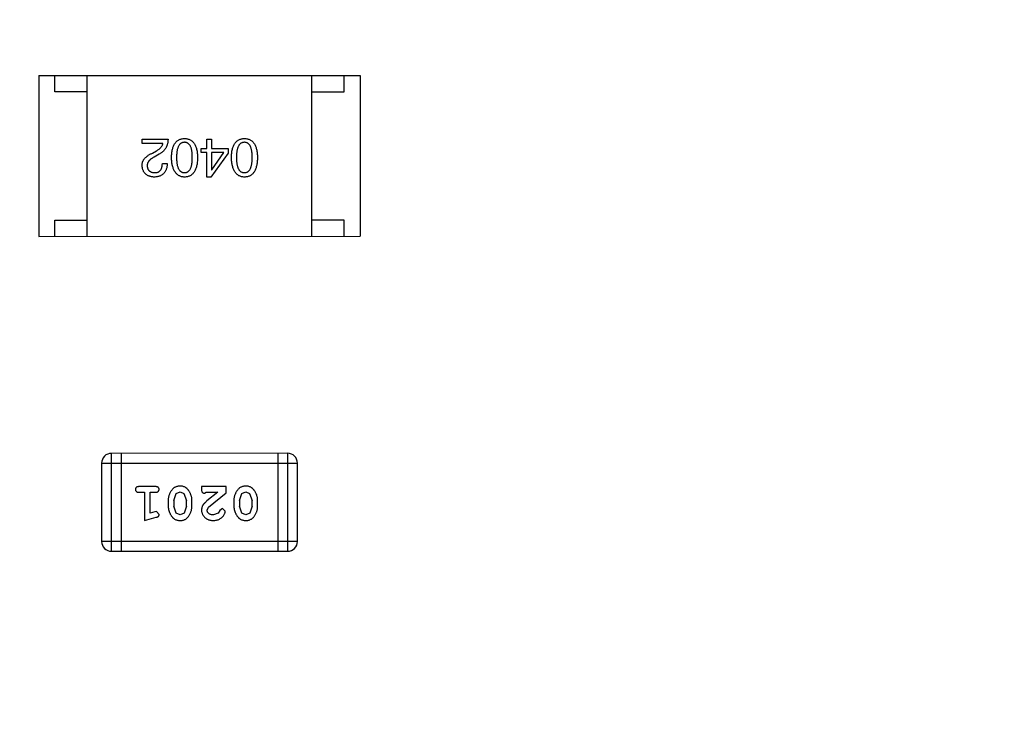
# Model space of a CAD drawing. Header units: millimetres. Extents: x -49 to 165, y -182 to -55.
# Tile 85 of 93: x 134.91 to 137.97, y -117.64 to -115.47. Entities that reach past the tile are written whole.
import ezdxf

# ---------------------------------------------------------------- set-up
doc = ezdxf.new("R2010")
doc.units = ezdxf.units.MM
doc.header["$LTSCALE"] = 1.21
doc.header["$MEASUREMENT"] = 0
doc.header["$PDMODE"] = 3
doc.header["$PDSIZE"] = 0.3125
doc.layers.get('0').update_dxf_attribs({"linetype": 'CONTINUOUS'})
doc.layers.get('DEFPOINTS').update_dxf_attribs({"linetype": 'CONTINUOUS'})
doc.layers.add('Dim', color=3, linetype='CONTINUOUS', lineweight=25)
doc.styles.get("Standard").update_dxf_attribs({"font": 'txt', "width": 0.8})
doc.dimstyles.get("Standard").update_dxf_attribs({"dimtxt": 0.15625, "dimasz": 0.1875, "dimexe": 0.125, "dimexo": 0.0625, "dimgap": 0.09, "dimtad": 0, "dimtih": 1, "dimtoh": 1, "dimzin": 4, "dimdsep": 46, "dimtxsty": 'Standard', "dimblk": '_FILLED', "dimblk1": '_FILLED', "dimblk2": '_FILLED', "dimcen": 0.09, "dimazin": 1, "dimtp": 0.01, "dimtm": 0.01, "dimtfac": 1, "dimtofl": 0, "dimtmove": 0, "dimatfit": 3, "dimldrblk": '_FILLED', "dimfxl": 1, "dimtolj": 1, "dimtzin": 4, "dimarcsym": 0})

# ---------------------------------------------------------------- blocks, each defined once
blk = doc.blocks.new('_FILLED')
at = {"color": 0, "linetype": 'ByBlock'}
blk.add_solid([(0, 0), (-1, 0.1667), (-1, -0.1667)], dxfattribs=at)
blk = doc.blocks.new('*D79')
at = {"layer": 'DEFPOINTS', "color": 0}
for p in [(103.9882, -113.9099), (95.9455, -118.3888), (95.7094, -126.5744), (123.0081, -126.5744), (150.6978, -126.5744)]:
    blk.add_point(p, dxfattribs=at)
at = {"layer": 'Dim', "color": 0, "lineweight": -2}
for p, q in [((103.9361, -113.8752), (99.3703, -110.835)), ((95.6469, -126.5744), (94.6096, -126.5744))]:
    blk.add_line(p, q, dxfattribs=at)
for start, end in [(149.38213, 160.15016), (166.19189, 176.95991)]:
    blk.add_arc((123.0081, -126.5744), 28.2735, start, end, dxfattribs=at)
at = {"layer": 'Dim', "color": 0, "lineweight": -2, "xscale": 1.5, "yscale": 1.5, "zscale": 1.5}
for p, rotation in [((99.4744, -110.9043), 57.86208909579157), ((94.7346, -126.5744), 268.4799565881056)]:
    blk.add_blockref('_FILLED', p, dxfattribs=dict(at, rotation=rotation))
at = {"layer": 'Dim', "color": 0, "insert": (95.9455, -118.3888), "char_height": 1.5, "attachment_point": 5, "rotation": 73.171}
blk.add_mtext('\\A1;34%%d', dxfattribs=at)

msp = doc.modelspace()

# ---------------------------------------------------------------- linework, layer by layer
at = {"color": 6, "linetype": 'Continuous'}
for p, q in [((134.9658, -115.6431), (135.9658, -115.643)), ((134.9658, -115.6431), (134.9658, -116.1431)), ((135.0158, -115.693), (135.0158, -115.643)), ((135.1158, -116.143), (135.1158, -115.643)), ((135.8158, -116.143), (135.8158, -115.643)), ((135.9158, -115.693), (135.9158, -115.643)), ((135.9658, -115.643), (135.9658, -116.143)), ((135.1158, -115.693), (135.0158, -115.693)), ((135.8158, -115.693), (135.9158, -115.693)), ((135.2873, -115.8544), (135.2873, -115.8407)), ((135.2873, -115.8407), (135.368, -115.8407)), ((135.4889, -115.8407), (135.5033, -115.8406)), ((135.4889, -115.8695), (135.4889, -115.8407)), ((135.5033, -115.8406), (135.5033, -115.8695)), ((135.3516, -115.8544), (135.2873, -115.8544)), ((135.4712, -115.8695), (135.4889, -115.8695)), ((135.4712, -115.882), (135.4712, -115.8695)), ((135.5033, -115.8695), (135.5551, -115.8695)), ((135.5551, -115.8695), (135.5551, -115.8839)), ((135.3194, -115.8839), (135.3319, -115.8767)), ((135.3404, -115.8872), (135.3247, -115.8964)), ((135.4889, -115.882), (135.4712, -115.882)), ((135.4889, -115.9587), (135.4889, -115.882)), ((135.5551, -115.8839), (135.5014, -115.9587)), ((135.5414, -115.882), (135.5033, -115.882)), ((135.5033, -115.882), (135.5033, -115.9357)), ((135.504, -115.9357), (135.5414, -115.882)), ((135.3503, -115.9161), (135.3654, -115.9161)), ((135.5014, -115.9587), (135.4889, -115.9587)), ((135.5033, -115.9357), (135.504, -115.9357)), ((135.0158, -116.143), (135.0158, -116.093)), ((135.0158, -116.093), (135.1158, -116.093)), ((135.9158, -116.093), (135.8158, -116.093)), ((135.9158, -116.143), (135.9158, -116.093)), ((134.9658, -116.1431), (135.9658, -116.143)), ((135.7402, -116.8183), (135.1916, -116.8184)), ((135.1916, -117.1232), (135.1916, -116.8184)), ((135.2221, -116.8184), (135.2221, -117.1232)), ((135.7098, -116.8183), (135.7098, -117.1231)), ((135.7402, -116.8183), (135.7403, -117.1231)), ((135.1611, -116.8489), (135.7707, -116.8488)), ((135.1611, -116.8489), (135.1611, -117.0927)), ((135.7707, -117.0927), (135.7707, -116.8488)), ((135.3291, -116.922), (135.2772, -116.922)), ((135.2772, -116.9393), (135.2945, -116.9393)), ((135.2945, -116.9393), (135.2945, -117.0274)), ((135.3118, -116.9393), (135.3291, -116.9393)), ((135.3118, -117.0043), (135.3118, -116.9393)), ((135.3857, -116.9653), (135.393, -116.9435)), ((135.393, -116.9435), (135.4052, -116.9377)), ((135.4052, -116.9377), (135.4174, -116.943)), ((135.4174, -116.943), (135.425, -116.9653)), ((135.5493, -116.922), (135.4722, -116.922)), ((135.4722, -116.922), (135.4722, -116.9299)), ((135.4809, -116.9424), (135.4864, -116.9393)), ((135.4864, -116.9393), (135.5226, -116.9393)), ((135.5226, -116.9393), (135.489, -116.9663)), ((135.4943, -116.9858), (135.5493, -116.9409)), ((135.5493, -116.9409), (135.5493, -116.922)), ((135.5902, -116.9653), (135.5975, -116.9435)), ((135.5975, -116.9435), (135.6098, -116.9377)), ((135.6098, -116.9377), (135.6219, -116.943)), ((135.6219, -116.943), (135.6295, -116.9653)), ((135.3684, -116.965), (135.3684, -116.9828)), ((135.3857, -116.9653), (135.3857, -116.9825)), ((135.425, -116.9825), (135.425, -116.9653)), ((135.4423, -116.9828), (135.4423, -116.965)), ((135.5729, -116.965), (135.5729, -116.9828)), ((135.5902, -116.9653), (135.5902, -116.9825)), ((135.6295, -116.9825), (135.6295, -116.9653)), ((135.6469, -116.9828), (135.6468, -116.965)), ((135.3268, -117.0001), (135.3118, -117.0043)), ((135.3322, -116.9991), (135.3268, -117.0001)), ((135.3401, -117.0083), (135.3322, -116.9991)), ((135.3933, -117.0048), (135.3857, -116.9825)), ((135.4054, -117.0101), (135.3933, -117.0048)), ((135.4178, -117.0043), (135.4054, -117.0101)), ((135.425, -116.9825), (135.4178, -117.0043)), ((135.4895, -116.9956), (135.4943, -116.9858)), ((135.5239, -117.0047), (135.509, -117.0101)), ((135.5289, -116.9962), (135.5239, -117.0047)), ((135.5373, -116.9896), (135.5289, -116.9962)), ((135.5462, -116.9981), (135.5373, -116.9896)), ((135.5978, -117.0048), (135.5902, -116.9825)), ((135.6099, -117.0101), (135.5978, -117.0048)), ((135.6223, -117.0043), (135.6099, -117.0101)), ((135.6295, -116.9825), (135.6223, -117.0043)), ((135.2945, -117.0274), (135.331, -117.0175)), ((135.7707, -117.0927), (135.1611, -117.0927)), ((135.1916, -117.1232), (135.7403, -117.1231))]:
    msp.add_line(p, q, dxfattribs=at)
at = {"color": 7, "linetype": 'Continuous'}
msp.add_arc((123.0081, -126.5744), 24.48, 100.97933, 79.01595, dxfattribs=at)
at = {"color": 6, "linetype": 'Continuous'}
for centre, start, end in [((135.1916, -116.8489), 90.0045, 180.0045), ((135.7402, -116.8488), 0.0045, 90.0045), ((135.1916, -117.0927), 180.0045, 270.0045), ((135.7403, -117.0927), 270.0045, 0.0045)]:
    msp.add_arc(centre, 0.0305, start, end, dxfattribs=at)
for points, knots in [([(135.368, -115.8407), (135.3679, -115.842), (135.3678, -115.8446), (135.3674, -115.8484), (135.3668, -115.8521), (135.366, -115.8556), (135.3651, -115.859), (135.3638, -115.8623), (135.3624, -115.8654), (135.3608, -115.8684), (135.359, -115.8712), (135.3569, -115.8739), (135.3547, -115.8765), (135.3522, -115.8789), (135.3496, -115.8812), (135.3467, -115.8834), (135.3437, -115.8854), (135.3415, -115.8866), (135.3404, -115.8872)], [0, 0, 0, 0, 0.069512, 0.136307, 0.201431, 0.265186, 0.327322, 0.388242, 0.448098, 0.507757, 0.566952, 0.626243, 0.686026, 0.745963, 0.807549, 0.869906, 0.934172, 1, 1, 1, 1]), ([(135.3786, -115.8977), (135.3787, -115.8954), (135.3788, -115.8908), (135.3795, -115.8841), (135.3803, -115.878), (135.3816, -115.8722), (135.383, -115.867), (135.3848, -115.8621), (135.3869, -115.8577), (135.3893, -115.8538), (135.392, -115.8503), (135.395, -115.8472), (135.3983, -115.8447), (135.4019, -115.8425), (135.4059, -115.8409), (135.4101, -115.8397), (135.4146, -115.8389), (135.4177, -115.8388), (135.4193, -115.8387)], [0, 0, 0, 0, 0.08769, 0.170218, 0.24749, 0.319818, 0.387758, 0.451391, 0.511445, 0.568185, 0.622681, 0.67526, 0.726746, 0.778428, 0.830764, 0.884397, 0.940866, 1, 1, 1, 1]), ([(135.4193, -115.8387), (135.4208, -115.8388), (135.424, -115.8389), (135.4285, -115.8397), (135.4327, -115.8409), (135.4366, -115.8425), (135.4402, -115.8447), (135.4435, -115.8472), (135.4465, -115.8503), (135.4492, -115.8538), (135.4516, -115.8577), (135.4537, -115.8621), (135.4555, -115.8669), (135.457, -115.8722), (135.4582, -115.878), (135.4591, -115.8841), (135.4597, -115.8908), (135.4598, -115.8953), (135.4599, -115.8977)], [0, 0, 0, 0, 0.059135, 0.115606, 0.169241, 0.221578, 0.273261, 0.324749, 0.377329, 0.431642, 0.488541, 0.548597, 0.612232, 0.680174, 0.752504, 0.829777, 0.912307, 1, 1, 1, 1]), ([(135.5651, -115.8977), (135.5652, -115.8953), (135.5654, -115.8908), (135.566, -115.8841), (135.5669, -115.8779), (135.5681, -115.8722), (135.5696, -115.8669), (135.5714, -115.8621), (135.5734, -115.8577), (135.5758, -115.8538), (135.5785, -115.8503), (135.5815, -115.8472), (135.5848, -115.8446), (135.5885, -115.8425), (135.5924, -115.8409), (135.5966, -115.8396), (135.6011, -115.8389), (135.6042, -115.8387), (135.6058, -115.8387)], [0, 0, 0, 0, 0.08769, 0.170218, 0.24749, 0.319818, 0.387758, 0.451391, 0.511445, 0.568185, 0.622681, 0.67526, 0.726746, 0.778428, 0.830764, 0.884397, 0.940866, 1, 1, 1, 1]), ([(135.6058, -115.8387), (135.6074, -115.8387), (135.6105, -115.8389), (135.615, -115.8396), (135.6192, -115.8409), (135.6231, -115.8425), (135.6267, -115.8446), (135.63, -115.8472), (135.633, -115.8503), (135.6357, -115.8538), (135.6381, -115.8577), (135.6402, -115.8621), (135.642, -115.8669), (135.6435, -115.8722), (135.6447, -115.8779), (135.6456, -115.8841), (135.6462, -115.8908), (135.6464, -115.8953), (135.6464, -115.8977)], [0, 0, 0, 0, 0.059135, 0.115606, 0.169241, 0.221578, 0.273261, 0.324749, 0.377329, 0.431642, 0.488541, 0.548597, 0.612232, 0.680174, 0.752504, 0.829777, 0.912307, 1, 1, 1, 1]), ([(135.3319, -115.8767), (135.3333, -115.8759), (135.336, -115.8743), (135.3397, -115.8718), (135.3429, -115.8691), (135.3457, -115.8663), (135.3479, -115.8635), (135.3496, -115.8606), (135.3509, -115.8576), (135.3514, -115.8555), (135.3516, -115.8544)], [0, 0, 0, 0, 0.158292, 0.304606, 0.440272, 0.565336, 0.681745, 0.791834, 0.896966, 1, 1, 1, 1]), ([(135.4193, -115.8505), (135.4183, -115.8506), (135.4163, -115.8507), (135.4134, -115.8513), (135.4108, -115.8523), (135.4083, -115.8536), (135.406, -115.8553), (135.404, -115.8574), (135.4021, -115.8599), (135.4005, -115.8627), (135.399, -115.8658), (135.3978, -115.8693), (135.3967, -115.8732), (135.3958, -115.8774), (135.3952, -115.882), (135.3947, -115.8869), (135.3944, -115.8922), (135.3944, -115.8958), (135.3943, -115.8977)], [0, 0, 0, 0, 0.050879, 0.099377, 0.146973, 0.193618, 0.240619, 0.289461, 0.34047, 0.395283, 0.453059, 0.515633, 0.582666, 0.655287, 0.732971, 0.815933, 0.905166, 1, 1, 1, 1]), ([(135.4435, -115.8977), (135.4435, -115.8958), (135.4435, -115.8921), (135.4432, -115.8868), (135.4427, -115.8818), (135.4421, -115.8771), (135.4412, -115.8729), (135.4402, -115.869), (135.439, -115.8655), (135.4375, -115.8623), (135.4359, -115.8595), (135.4341, -115.8571), (135.4321, -115.8551), (135.4299, -115.8534), (135.4275, -115.8521), (135.4249, -115.8511), (135.4222, -115.8506), (135.4202, -115.8505), (135.4193, -115.8505)], [0, 0, 0, 0, 0.096457, 0.187288, 0.27178, 0.350132, 0.423455, 0.491343, 0.554037, 0.612253, 0.666313, 0.717038, 0.764921, 0.811214, 0.856775, 0.902988, 0.950234, 1, 1, 1, 1]), ([(135.6058, -115.8505), (135.6048, -115.8505), (135.6028, -115.8507), (135.6, -115.8513), (135.5973, -115.8523), (135.5948, -115.8536), (135.5926, -115.8553), (135.5905, -115.8574), (135.5887, -115.8599), (135.587, -115.8626), (135.5855, -115.8658), (135.5843, -115.8693), (135.5832, -115.8732), (135.5824, -115.8774), (135.5817, -115.882), (135.5812, -115.8869), (135.5809, -115.8922), (135.5809, -115.8958), (135.5809, -115.8977)], [0, 0, 0, 0, 0.050879, 0.099377, 0.146973, 0.193618, 0.240619, 0.289461, 0.34047, 0.395283, 0.453059, 0.515633, 0.582666, 0.655287, 0.732971, 0.815933, 0.905166, 1, 1, 1, 1]), ([(135.63, -115.8977), (135.63, -115.8958), (135.63, -115.8921), (135.6297, -115.8867), (135.6292, -115.8818), (135.6286, -115.8771), (135.6277, -115.8729), (135.6267, -115.869), (135.6255, -115.8655), (135.6241, -115.8623), (135.6225, -115.8595), (135.6207, -115.8571), (135.6187, -115.8551), (135.6164, -115.8534), (135.6141, -115.8521), (135.6115, -115.8511), (135.6087, -115.8506), (135.6068, -115.8505), (135.6058, -115.8505)], [0, 0, 0, 0, 0.096457, 0.187288, 0.27178, 0.350132, 0.423455, 0.491343, 0.554037, 0.612253, 0.666313, 0.717038, 0.764921, 0.811214, 0.856775, 0.902988, 0.950234, 1, 1, 1, 1]), ([(135.2873, -115.9233), (135.2873, -115.9223), (135.2872, -115.9203), (135.2875, -115.9174), (135.288, -115.9145), (135.2888, -115.9117), (135.2899, -115.909), (135.2912, -115.9063), (135.2928, -115.9038), (135.2947, -115.9013), (135.2968, -115.8988), (135.2993, -115.8965), (135.302, -115.8942), (135.3049, -115.892), (135.3082, -115.8899), (135.3117, -115.8878), (135.3154, -115.8858), (135.3181, -115.8846), (135.3194, -115.8839)], [0, 0, 0, 0, 0.055083, 0.109453, 0.162685, 0.21614, 0.26961, 0.324284, 0.380202, 0.437433, 0.497084, 0.559152, 0.624288, 0.692446, 0.763862, 0.838743, 0.917269, 1, 1, 1, 1]), ([(135.3247, -115.8964), (135.3238, -115.8969), (135.3219, -115.8978), (135.3194, -115.8994), (135.317, -115.9009), (135.3148, -115.9025), (135.3127, -115.9041), (135.3109, -115.9058), (135.3092, -115.9074), (135.3078, -115.9092), (135.3065, -115.9109), (135.3055, -115.9127), (135.3046, -115.9145), (135.3039, -115.9163), (135.3034, -115.9182), (135.3031, -115.9201), (135.3029, -115.922), (135.303, -115.9233), (135.3031, -115.9239)], [0, 0, 0, 0, 0.084365, 0.165386, 0.24176, 0.314729, 0.38433, 0.449952, 0.513164, 0.5734, 0.630824, 0.68644, 0.740136, 0.792605, 0.844515, 0.896112, 0.947763, 1, 1, 1, 1]), ([(135.4193, -115.9587), (135.4177, -115.9586), (135.4146, -115.9584), (135.4102, -115.9576), (135.4061, -115.9562), (135.4022, -115.9545), (135.3986, -115.9522), (135.3953, -115.9496), (135.3924, -115.9464), (135.3897, -115.9428), (135.3872, -115.9387), (135.3851, -115.9342), (135.3833, -115.9292), (135.3818, -115.9238), (135.3806, -115.9179), (135.3796, -115.9116), (135.3789, -115.9048), (135.3787, -115.9001), (135.3786, -115.8977)], [0, 0, 0, 0, 0.057415, 0.112361, 0.16496, 0.216437, 0.267441, 0.318839, 0.371478, 0.426325, 0.483626, 0.544235, 0.608673, 0.677374, 0.750405, 0.828394, 0.911525, 1, 1, 1, 1]), ([(135.3943, -115.8977), (135.3944, -115.8996), (135.3944, -115.9033), (135.3947, -115.9087), (135.3952, -115.9137), (135.3958, -115.9183), (135.3967, -115.9225), (135.3978, -115.9264), (135.399, -115.9299), (135.4005, -115.9331), (135.4022, -115.9359), (135.404, -115.9383), (135.4061, -115.9403), (135.4083, -115.942), (135.4108, -115.9433), (135.4134, -115.9443), (135.4163, -115.9448), (135.4183, -115.9449), (135.4193, -115.9449)], [0, 0, 0, 0, 0.095719, 0.185854, 0.269738, 0.347952, 0.420315, 0.487894, 0.550245, 0.608186, 0.662454, 0.713283, 0.761375, 0.808209, 0.854301, 0.901312, 0.949396, 1, 1, 1, 1]), ([(135.4193, -115.9449), (135.4203, -115.9449), (135.4222, -115.9448), (135.425, -115.9443), (135.4275, -115.9433), (135.4299, -115.942), (135.4321, -115.9403), (135.4341, -115.9383), (135.4359, -115.9359), (135.4375, -115.9331), (135.439, -115.9299), (135.4402, -115.9264), (135.4412, -115.9225), (135.4421, -115.9183), (135.4427, -115.9136), (135.4432, -115.9087), (135.4435, -115.9033), (135.4435, -115.8996), (135.4435, -115.8977)], [0, 0, 0, 0, 0.049764, 0.097007, 0.143217, 0.188577, 0.235116, 0.282997, 0.333719, 0.387776, 0.445989, 0.508679, 0.576563, 0.649481, 0.728235, 0.812722, 0.903548, 1, 1, 1, 1]), ([(135.4599, -115.8977), (135.4598, -115.9001), (135.4597, -115.9049), (135.4591, -115.9117), (135.4582, -115.9181), (135.457, -115.924), (135.4555, -115.9295), (135.4537, -115.9345), (135.4516, -115.939), (135.4492, -115.9431), (135.4465, -115.9467), (135.4435, -115.9498), (135.4402, -115.9525), (135.4366, -115.9547), (135.4327, -115.9564), (135.4285, -115.9577), (135.424, -115.9585), (135.4209, -115.9586), (135.4193, -115.9587)], [0, 0, 0, 0, 0.088823, 0.172287, 0.250296, 0.323438, 0.392244, 0.456221, 0.516635, 0.573871, 0.628, 0.680335, 0.731489, 0.782557, 0.834044, 0.886738, 0.942089, 1, 1, 1, 1]), ([(135.6058, -115.9587), (135.6042, -115.9586), (135.6012, -115.9584), (135.5967, -115.9575), (135.5926, -115.9562), (135.5887, -115.9545), (135.5851, -115.9522), (135.5819, -115.9495), (135.5789, -115.9464), (135.5762, -115.9428), (135.5738, -115.9387), (135.5717, -115.9342), (135.5698, -115.9292), (135.5683, -115.9238), (135.5671, -115.9179), (135.5661, -115.9116), (135.5654, -115.9048), (135.5652, -115.9001), (135.5651, -115.8977)], [0, 0, 0, 0, 0.057415, 0.112361, 0.16496, 0.216437, 0.267441, 0.318839, 0.371478, 0.426325, 0.483626, 0.544235, 0.608673, 0.677374, 0.750405, 0.828394, 0.911525, 1, 1, 1, 1]), ([(135.5809, -115.8977), (135.5809, -115.8996), (135.5809, -115.9033), (135.5812, -115.9086), (135.5817, -115.9136), (135.5824, -115.9183), (135.5832, -115.9225), (135.5843, -115.9264), (135.5856, -115.9299), (135.587, -115.9331), (135.5887, -115.9358), (135.5905, -115.9383), (135.5926, -115.9403), (135.5948, -115.942), (135.5973, -115.9433), (135.6, -115.9442), (135.6028, -115.9448), (135.6048, -115.9449), (135.6058, -115.9449)], [0, 0, 0, 0, 0.095719, 0.185854, 0.269738, 0.347952, 0.420315, 0.487894, 0.550245, 0.608186, 0.662454, 0.713283, 0.761375, 0.808209, 0.854301, 0.901312, 0.949396, 1, 1, 1, 1]), ([(135.6058, -115.9449), (135.6068, -115.9449), (135.6087, -115.9448), (135.6115, -115.9442), (135.6141, -115.9433), (135.6165, -115.942), (135.6186, -115.9403), (135.6207, -115.9383), (135.6225, -115.9358), (135.6241, -115.933), (135.6255, -115.9299), (135.6267, -115.9264), (135.6277, -115.9225), (135.6286, -115.9183), (135.6292, -115.9136), (135.6297, -115.9086), (135.63, -115.9033), (135.63, -115.8996), (135.63, -115.8977)], [0, 0, 0, 0, 0.049764, 0.097007, 0.143217, 0.188577, 0.235116, 0.282997, 0.333719, 0.387776, 0.445989, 0.508679, 0.576563, 0.649481, 0.728235, 0.812722, 0.903548, 1, 1, 1, 1]), ([(135.6464, -115.8977), (135.6464, -115.9001), (135.6462, -115.9049), (135.6456, -115.9117), (135.6447, -115.9181), (135.6435, -115.924), (135.642, -115.9295), (135.6402, -115.9345), (135.6381, -115.939), (135.6357, -115.9431), (135.633, -115.9467), (135.63, -115.9498), (135.6267, -115.9525), (135.6231, -115.9547), (135.6192, -115.9564), (135.615, -115.9577), (135.6105, -115.9585), (135.6074, -115.9586), (135.6058, -115.9587)], [0, 0, 0, 0, 0.088823, 0.172287, 0.250296, 0.323438, 0.392244, 0.456221, 0.516635, 0.573871, 0.628, 0.680335, 0.731489, 0.782557, 0.834044, 0.886738, 0.942089, 1, 1, 1, 1]), ([(135.3247, -115.9587), (135.3233, -115.9586), (135.3205, -115.9584), (135.3164, -115.9578), (135.3127, -115.9569), (135.3091, -115.9558), (135.3058, -115.9545), (135.3028, -115.9529), (135.3001, -115.951), (135.2976, -115.9489), (135.2954, -115.9466), (135.2934, -115.944), (135.2918, -115.9411), (135.2903, -115.938), (135.2892, -115.9347), (135.2883, -115.9311), (135.2876, -115.9273), (135.2874, -115.9246), (135.2873, -115.9233)], [0, 0, 0, 0, 0.074847, 0.14558, 0.212628, 0.276599, 0.337792, 0.396608, 0.453638, 0.509854, 0.565589, 0.621545, 0.678777, 0.737222, 0.798388, 0.862259, 0.929312, 1, 1, 1, 1]), ([(135.3031, -115.9239), (135.3031, -115.9248), (135.3033, -115.9264), (135.3037, -115.9287), (135.3043, -115.9308), (135.305, -115.9329), (135.3059, -115.9347), (135.3069, -115.9364), (135.3082, -115.938), (135.3096, -115.9394), (135.3112, -115.9406), (135.3129, -115.9417), (135.3148, -115.9426), (135.3168, -115.9434), (135.3191, -115.944), (135.3215, -115.9445), (135.324, -115.9448), (135.3258, -115.9449), (135.3267, -115.9449)], [0, 0, 0, 0, 0.069456, 0.136175, 0.198596, 0.258993, 0.316838, 0.37342, 0.428889, 0.48454, 0.540119, 0.597644, 0.65702, 0.718534, 0.783117, 0.851564, 0.923888, 1, 1, 1, 1]), ([(135.3654, -115.9161), (135.3653, -115.9177), (135.3652, -115.921), (135.3646, -115.9257), (135.3638, -115.9301), (135.3626, -115.9342), (135.3612, -115.938), (135.3594, -115.9414), (135.3573, -115.9446), (135.3549, -115.9474), (135.3522, -115.95), (135.3492, -115.9522), (135.3458, -115.954), (135.3422, -115.9556), (135.3383, -115.9569), (135.334, -115.9578), (135.3295, -115.9585), (135.3263, -115.9586), (135.3247, -115.9587)], [0, 0, 0, 0, 0.074935, 0.145873, 0.212498, 0.27598, 0.33603, 0.394042, 0.450372, 0.505546, 0.560812, 0.616481, 0.673265, 0.732328, 0.7938, 0.858943, 0.92718, 1, 1, 1, 1]), ([(135.3267, -115.9449), (135.3276, -115.9449), (135.3294, -115.9449), (135.332, -115.9445), (135.3345, -115.944), (135.3367, -115.9432), (135.3388, -115.9422), (135.3408, -115.9409), (135.3425, -115.9394), (135.3441, -115.9377), (135.3455, -115.9358), (135.3467, -115.9336), (135.3477, -115.9312), (135.3486, -115.9287), (135.3493, -115.9258), (135.3498, -115.9228), (135.3501, -115.9195), (135.3502, -115.9172), (135.3503, -115.9161)], [0, 0, 0, 0, 0.065945, 0.127767, 0.186553, 0.242898, 0.297728, 0.351599, 0.404854, 0.459191, 0.515338, 0.573322, 0.634405, 0.698538, 0.767039, 0.84022, 0.917406, 1, 1, 1, 1]), ([(135.2772, -116.922), (135.2763, -116.922), (135.2746, -116.9221), (135.2723, -116.9225), (135.2703, -116.9232), (135.2687, -116.9243), (135.2676, -116.9257), (135.2667, -116.9272), (135.2662, -116.9289), (135.2662, -116.93), (135.2661, -116.9307)], [0, 0, 0, 0, 0.169012, 0.317488, 0.445429, 0.560977, 0.67065, 0.776666, 0.88492, 1, 1, 1, 1]), ([(135.2661, -116.9307), (135.2662, -116.9313), (135.2662, -116.9324), (135.2667, -116.9341), (135.2676, -116.9356), (135.2687, -116.9369), (135.2703, -116.938), (135.2723, -116.9388), (135.2746, -116.9392), (135.2763, -116.9393), (135.2772, -116.9393)], [0, 0, 0, 0, 0.11517, 0.223509, 0.328254, 0.438012, 0.553651, 0.682263, 0.830856, 1, 1, 1, 1]), ([(135.3401, -116.9306), (135.34, -116.93), (135.34, -116.9289), (135.3395, -116.9272), (135.3386, -116.9257), (135.3375, -116.9243), (135.3359, -116.9232), (135.334, -116.9225), (135.3316, -116.9221), (135.33, -116.922), (135.3291, -116.922)], [0, 0, 0, 0, 0.115051, 0.223278, 0.329269, 0.437893, 0.554681, 0.682591, 0.83103, 1, 1, 1, 1]), ([(135.3291, -116.9393), (135.33, -116.9393), (135.3316, -116.9392), (135.334, -116.9388), (135.3359, -116.938), (135.3375, -116.937), (135.3386, -116.9356), (135.3395, -116.9341), (135.34, -116.9324), (135.34, -116.9313), (135.3401, -116.9306)], [0, 0, 0, 0, 0.169102, 0.317658, 0.446239, 0.563118, 0.671828, 0.776546, 0.884858, 1, 1, 1, 1]), ([(135.4053, -116.9204), (135.4038, -116.9205), (135.401, -116.9205), (135.3969, -116.9212), (135.3931, -116.9224), (135.3895, -116.924), (135.3862, -116.926), (135.3832, -116.9285), (135.3804, -116.9314), (135.3779, -116.9348), (135.3757, -116.9384), (135.3737, -116.9421), (135.3721, -116.9458), (135.3707, -116.9496), (135.3697, -116.9534), (135.3689, -116.9572), (135.3685, -116.9611), (135.3684, -116.9637), (135.3684, -116.965)], [0, 0, 0, 0, 0.067217, 0.131051, 0.19272, 0.252824, 0.312745, 0.373449, 0.436041, 0.501494, 0.567761, 0.632087, 0.695096, 0.757109, 0.817993, 0.878657, 0.939311, 1, 1, 1, 1]), ([(135.4423, -116.965), (135.4423, -116.964), (135.4423, -116.9618), (135.442, -116.9587), (135.4415, -116.9555), (135.4408, -116.9524), (135.4399, -116.9494), (135.4388, -116.9464), (135.4375, -116.9434), (135.436, -116.9405), (135.4345, -116.9378), (135.4329, -116.9353), (135.4312, -116.933), (135.4296, -116.9309), (135.4279, -116.929), (135.4262, -116.9273), (135.4244, -116.9259), (135.4221, -116.9243), (135.4189, -116.9227), (135.4147, -116.9214), (135.4101, -116.9206), (135.4069, -116.9205), (135.4053, -116.9204)], [0, 0, 0, 0, 0.049886, 0.09882, 0.148132, 0.19689, 0.246038, 0.295176, 0.345305, 0.395692, 0.445312, 0.491875, 0.535813, 0.577009, 0.616081, 0.652689, 0.687585, 0.720206, 0.785062, 0.85223, 0.923759, 1, 1, 1, 1]), ([(135.4722, -116.9299), (135.4722, -116.9309), (135.4723, -116.9329), (135.4727, -116.9356), (135.4734, -116.9378), (135.4745, -116.9396), (135.4758, -116.9409), (135.4773, -116.9418), (135.479, -116.9424), (135.4802, -116.9424), (135.4809, -116.9424)], [0, 0, 0, 0, 0.1844, 0.34094, 0.473574, 0.586824, 0.690029, 0.789175, 0.890445, 1, 1, 1, 1]), ([(135.6098, -116.9204), (135.6084, -116.9204), (135.6055, -116.9205), (135.6014, -116.9212), (135.5976, -116.9223), (135.594, -116.9239), (135.5907, -116.926), (135.5877, -116.9285), (135.5849, -116.9314), (135.5824, -116.9348), (135.5802, -116.9384), (135.5783, -116.9421), (135.5766, -116.9458), (135.5752, -116.9496), (135.5742, -116.9534), (135.5734, -116.9572), (135.573, -116.9611), (135.5729, -116.9637), (135.5729, -116.965)], [0, 0, 0, 0, 0.067217, 0.131051, 0.19272, 0.252824, 0.312745, 0.373449, 0.436041, 0.501494, 0.567761, 0.632087, 0.695096, 0.757109, 0.817993, 0.878657, 0.939311, 1, 1, 1, 1]), ([(135.6468, -116.965), (135.6468, -116.9639), (135.6468, -116.9618), (135.6465, -116.9586), (135.646, -116.9555), (135.6453, -116.9524), (135.6444, -116.9494), (135.6433, -116.9464), (135.642, -116.9434), (135.6406, -116.9405), (135.639, -116.9378), (135.6374, -116.9353), (135.6357, -116.9329), (135.6341, -116.9308), (135.6324, -116.929), (135.6307, -116.9273), (135.6289, -116.9259), (135.6266, -116.9243), (135.6234, -116.9227), (135.6192, -116.9214), (135.6146, -116.9205), (135.6114, -116.9204), (135.6098, -116.9204)], [0, 0, 0, 0, 0.049886, 0.09882, 0.148132, 0.19689, 0.246038, 0.295176, 0.345305, 0.395692, 0.445312, 0.491875, 0.535813, 0.577009, 0.616081, 0.652689, 0.687585, 0.720206, 0.785062, 0.85223, 0.923759, 1, 1, 1, 1]), ([(135.489, -116.9663), (135.4881, -116.9671), (135.4864, -116.9686), (135.4841, -116.9708), (135.4819, -116.9729), (135.4801, -116.9749), (135.4785, -116.9768), (135.4771, -116.9785), (135.476, -116.9802), (135.4749, -116.9822), (135.4738, -116.9848), (135.4729, -116.988), (135.4723, -116.9913), (135.4723, -116.9935), (135.4722, -116.9946)], [0, 0, 0, 0, 0.103002, 0.197728, 0.285279, 0.365235, 0.437224, 0.502446, 0.560545, 0.611446, 0.707576, 0.80349, 0.900532, 1, 1, 1, 1]), ([(135.3684, -116.9828), (135.3684, -116.9839), (135.3685, -116.986), (135.3688, -116.9892), (135.3693, -116.9923), (135.37, -116.9954), (135.3709, -116.9985), (135.372, -117.0015), (135.3733, -117.0045), (135.3748, -117.0073), (135.3764, -117.0101), (135.378, -117.0126), (135.3797, -117.0149), (135.3813, -117.017), (135.3831, -117.0189), (135.3848, -117.0205), (135.3865, -117.022), (135.3889, -117.0235), (135.392, -117.0251), (135.3962, -117.0264), (135.4008, -117.0272), (135.4039, -117.0273), (135.4055, -117.0274)], [0, 0, 0, 0, 0.049855, 0.099516, 0.148482, 0.19758, 0.246804, 0.296268, 0.346517, 0.397047, 0.446826, 0.49336, 0.537801, 0.579207, 0.617974, 0.654833, 0.689171, 0.722088, 0.786392, 0.853518, 0.924186, 1, 1, 1, 1]), ([(135.4055, -117.0274), (135.407, -117.0274), (135.4098, -117.0273), (135.4139, -117.0266), (135.4177, -117.0254), (135.4213, -117.0239), (135.4246, -117.0218), (135.4276, -117.0193), (135.4304, -117.0163), (135.4329, -117.0129), (135.4351, -117.0093), (135.437, -117.0057), (135.4387, -117.002), (135.44, -116.9982), (135.4411, -116.9944), (135.4418, -116.9905), (135.4423, -116.9867), (135.4423, -116.9841), (135.4423, -116.9828)], [0, 0, 0, 0, 0.06692, 0.130834, 0.19258, 0.252759, 0.312631, 0.373411, 0.436359, 0.501894, 0.568244, 0.632472, 0.69556, 0.757163, 0.818592, 0.878885, 0.939235, 1, 1, 1, 1]), ([(135.4722, -116.9946), (135.4723, -116.9957), (135.4723, -116.9979), (135.4728, -117.0012), (135.4736, -117.0043), (135.4748, -117.0073), (135.4762, -117.0101), (135.478, -117.0128), (135.4801, -117.0154), (135.4825, -117.0178), (135.4852, -117.0201), (135.488, -117.0221), (135.491, -117.0237), (135.4943, -117.0251), (135.4977, -117.0261), (135.5013, -117.0269), (135.505, -117.0273), (135.5076, -117.0274), (135.5089, -117.0274)], [0, 0, 0, 0, 0.060981, 0.120256, 0.178148, 0.236115, 0.293993, 0.352864, 0.413358, 0.476056, 0.539296, 0.602396, 0.665116, 0.728325, 0.792919, 0.859317, 0.928302, 1, 1, 1, 1]), ([(135.509, -117.0101), (135.5076, -117.01), (135.5049, -117.01), (135.5011, -117.0091), (135.4977, -117.0077), (135.4949, -117.0058), (135.4925, -117.0035), (135.4908, -117.0011), (135.4897, -116.9984), (135.4896, -116.9965), (135.4895, -116.9956)], [0, 0, 0, 0, 0.156344, 0.299348, 0.4327, 0.561, 0.682299, 0.791883, 0.89611, 1, 1, 1, 1]), ([(135.5089, -117.0274), (135.5106, -117.0273), (135.514, -117.0272), (135.5189, -117.0264), (135.5236, -117.0249), (135.5281, -117.0229), (135.5323, -117.0205), (135.5359, -117.0176), (135.5391, -117.0144), (135.5416, -117.0108), (135.5436, -117.0072), (135.545, -117.0039), (135.546, -117.0009), (135.5461, -116.999), (135.5462, -116.9981)], [0, 0, 0, 0, 0.098286, 0.193983, 0.289056, 0.384352, 0.477435, 0.566197, 0.652355, 0.737986, 0.818188, 0.887401, 0.94802, 1, 1, 1, 1]), ([(135.5729, -116.9828), (135.5729, -116.9838), (135.573, -116.986), (135.5733, -116.9892), (135.5738, -116.9923), (135.5745, -116.9954), (135.5754, -116.9985), (135.5765, -117.0015), (135.5778, -117.0044), (135.5793, -117.0073), (135.5809, -117.01), (135.5825, -117.0126), (135.5842, -117.0149), (135.5859, -117.017), (135.5876, -117.0189), (135.5893, -117.0205), (135.591, -117.022), (135.5934, -117.0235), (135.5966, -117.0251), (135.6007, -117.0264), (135.6053, -117.0272), (135.6084, -117.0273), (135.6101, -117.0274)], [0, 0, 0, 0, 0.049855, 0.099516, 0.148482, 0.19758, 0.246804, 0.296268, 0.346517, 0.397047, 0.446826, 0.49336, 0.537801, 0.579207, 0.617974, 0.654833, 0.689171, 0.722088, 0.786392, 0.853518, 0.924186, 1, 1, 1, 1]), ([(135.6101, -117.0274), (135.6115, -117.0273), (135.6143, -117.0273), (135.6184, -117.0266), (135.6222, -117.0254), (135.6258, -117.0238), (135.6291, -117.0218), (135.6321, -117.0193), (135.6349, -117.0163), (135.6374, -117.0129), (135.6396, -117.0093), (135.6415, -117.0056), (135.6432, -117.0019), (135.6445, -116.9982), (135.6456, -116.9944), (135.6463, -116.9905), (135.6468, -116.9867), (135.6468, -116.9841), (135.6469, -116.9828)], [0, 0, 0, 0, 0.06692, 0.130834, 0.19258, 0.252759, 0.312631, 0.373411, 0.436359, 0.501894, 0.568244, 0.632472, 0.69556, 0.757163, 0.818592, 0.878885, 0.939235, 1, 1, 1, 1]), ([(135.331, -117.0175), (135.3319, -117.0173), (135.3335, -117.0168), (135.3355, -117.0159), (135.3372, -117.015), (135.3384, -117.014), (135.3392, -117.0128), (135.3397, -117.0115), (135.3401, -117.01), (135.3401, -117.0089), (135.3401, -117.0083)], [0, 0, 0, 0, 0.187321, 0.344927, 0.475328, 0.579604, 0.674244, 0.773631, 0.882025, 1, 1, 1, 1])]:
    msp.add_open_spline(points, degree=3, knots=knots, dxfattribs=at)

# ---------------------------------------------------------------- dimensions: what is measured, and where the dimension line sits
at = {"layer": 'Dim'}
dim = msp.add_angular_dim_2l(base=(95.9455, -118.3888), line1=((123.0081, -126.5744), (103.9882, -113.9099)), line2=((95.7094, -126.5744), (150.6978, -126.5744)), dimstyle='Standard', override={"dimtxt": 1.5, "dimasz": 1.5, "dimtih": 0, "dimtoh": 0, "dimzin": 0, "dimcen": 0.198, "dimadec": 0, "dimazin": 0, "dimtp": 0, "dimtm": 0, "dimtdec": 4, "dimtzin": 0, "dimarcsym": 1}, dxfattribs=at)
dim.commit()
dim.dimension.update_dxf_attribs({"geometry": '*D79', "text_midpoint": (95.9455, -118.3888)})

doc.saveas('drawing.dxf')
